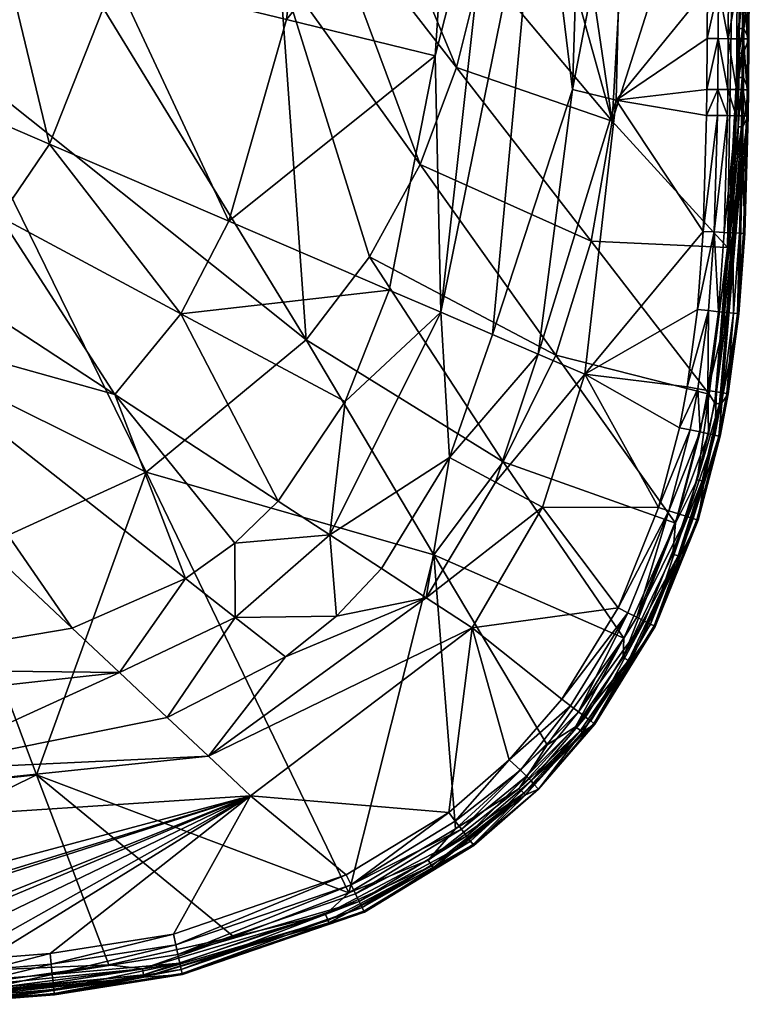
# Model space of a CAD drawing. Header units: centimetres. Extents: x -21 to 34.8, y -24.7 to 21.
# Tile 15 of 30: x 22.3 to 34.8, y -24.6 to -7.7. Entities that reach past the tile are written whole.
import ezdxf

# ---------------------------------------------------------------- set-up
doc = ezdxf.new("R2010")
doc.units = ezdxf.units.CM
doc.layers.get('0').update_dxf_attribs({"true_color": 0x5890e1})

msp = doc.modelspace()

# ---------------------------------------------------------------- meshes
at = {"color": 133, "true_color": 0x57e1c6}
mesh = msp.add_polyface(dxfattribs=at)
corners = [(32.474, -9.486, 31.688), (31.028, 0.307, 29.753), (32.938, -1.333, 31.805), (34.109, -7.197, 40.166), (33.374, -4.537, 40.109), (32.648, -4.485, 39.944), (34.671, -5.014, 33.948), (34.68, -3.07, 33.949), (34.732, -3.07, 34.095), (34.724, -5.014, 34.097), (34.599, -2.798, 33.817), (30.743, -3.292, 29.687), (34.744, -5.014, 34.254), (31.238, -2.559, 39.288), (30.47, -4.327, 38.756), (31.238, -4.383, 39.294), (31.935, -4.433, 39.67), (32.632, -2.559, 39.942), (33.357, -2.559, 40.11), (34.129, -3.228, 40.166), (34.744, -4.594, 39.8), (34.814, -4.594, 39.624), (34.79, -3.23, 39.714), (34.637, -3.23, 39.951), (34.482, -4.593, 40.068), (34.405, -3.229, 40.11), (34.309, -4.592, 40.142), (34.829, -3.23, 39.577), (34.836, -4.594, 39.435), (34.529, -3.229, 40.042), (34.631, -4.593, 39.952), (34.656, -7.171, 33.948), (34.664, -6.092, 33.948), (34.122, -4.591, 40.166), (34.27, -3.228, 40.152), (34.841, -3.23, 39.435), (34.752, -3.07, 34.25), (34.739, -6.092, 34.256)]
mesh.append_faces([[corners[k] for k in face] for face in [(0, 1, 2), (3, 4, 5), (6, 7, 8), (8, 9, 6), (2, 10, 0), (0, 11, 1), (9, 8, 12), (13, 14, 15), (15, 16, 13), (7, 6, 10), (16, 5, 17), (4, 18, 5), (19, 18, 4), (20, 21, 22), (20, 22, 23), (24, 25, 26), (21, 27, 22), (28, 27, 21), (29, 25, 24), (29, 24, 30), (31, 10, 32), (33, 26, 34), (26, 25, 34), (35, 28, 36), (35, 27, 28), (30, 20, 23), (29, 30, 23), (33, 34, 19), (33, 19, 4), (28, 12, 36), (8, 36, 12), (32, 6, 9), (10, 6, 32), (37, 12, 28), (9, 12, 37)]], dxfattribs={"color": 133})
mesh = msp.add_polyface(dxfattribs=at)
corners = [(28.614, -1.121, 27.812), (30.743, -3.292, 29.687), (30.238, -6.819, 29.597), (24.495, -3.896, 32.982), (23.949, -7.025, 32.982), (27.313, -4.1, 35.712), (26.884, -7.741, 35.692), (29.802, -8.563, 29.549), (27.415, -5.479, 27.708), (27.919, -4.052, 27.744), (30.47, -4.327, 38.756), (29.531, -12.761, 38.813), (31.238, -4.383, 39.294), (29.436, -8.364, 38.114), (24.661, -3.654, 26.276), (24.511, -3.55, 26.149), (25.039, -2.683, 26.156), (24.703, -3.961, 26.368), (25.377, -2.832, 26.381), (29.176, -10.229, 29.508), (24.232, -4.646, 26.362), (26.769, -6.853, 27.676), (22.941, -6.233, 26.352), (24.553, -2.559, 32.982), (29.726, -2.559, 38.114), (29.705, -4.272, 38.114), (24.91, -2.602, 26.002), (25.928, -1.719, 26.394), (24.804, -2.534, 25.825), (24.381, -3.459, 25.994), (24.524, -2.696, 25.505), (24.368, -2.602, 25.343), (24.859, -2.122, 25.508), (24.722, -2.48, 25.622), (25.188, -2.775, 26.283), (24.274, -3.383, 25.813)]
mesh.append_faces([[corners[k] for k in face] for face in [(0, 1, 2), (3, 4, 5), (4, 6, 5), (7, 8, 9), (10, 11, 12), (10, 13, 11), (14, 15, 16), (17, 18, 8), (18, 9, 8), (8, 7, 19), (20, 21, 22), (2, 9, 0), (23, 5, 24), (24, 5, 25), (6, 25, 5), (26, 16, 15), (18, 27, 9), (9, 2, 7), (3, 5, 23), (13, 25, 6), (17, 8, 21), (19, 21, 8), (10, 25, 13), (25, 10, 24), (20, 17, 21), (28, 26, 29), (30, 31, 32), (32, 33, 30), (15, 29, 26), (16, 34, 14), (17, 14, 18), (33, 28, 35), (34, 27, 18), (14, 34, 18)]], dxfattribs={"color": 133})
mesh = msp.add_polyface(dxfattribs=at)
corners = [(32.648, -4.485, 39.944), (32.541, -9.122, 39.962), (34.109, -7.197, 40.166), (31.935, -4.433, 39.67), (31.793, -8.94, 39.7), (32.474, -9.486, 31.688), (34.599, -2.798, 33.817), (34.45, -11.65, 33.803), (30.238, -6.819, 29.597), (30.743, -3.292, 29.687), (34.65, -7.895, 33.947), (31.238, -4.383, 39.294), (34.295, -7.198, 40.142), (34.289, -8.068, 40.142), (34.463, -8.07, 40.068), (34.103, -8.067, 40.166), (29.802, -8.563, 29.549), (34.631, -4.593, 39.952), (34.469, -7.199, 40.068), (34.617, -7.2, 39.952), (34.744, -4.594, 39.8), (34.309, -4.592, 40.142), (34.122, -4.591, 40.166), (33.374, -4.537, 40.109), (34.096, -8.94, 40.166), (34.725, -8.071, 39.8), (34.611, -8.071, 39.952), (34.605, -8.944, 39.952), (34.643, -8.738, 33.947), (34.647, -8.316, 33.947), (34.704, -8.316, 34.1), (34.482, -4.593, 40.068), (34.656, -7.171, 33.948), (34.73, -7.201, 39.8), (34.456, -8.943, 40.068), (34.707, -7.895, 34.1), (34.283, -8.941, 40.142)]
mesh.append_faces([[corners[k] for k in face] for face in [(0, 1, 2), (0, 3, 4), (5, 6, 7), (5, 8, 9), (7, 6, 10), (4, 3, 11), (12, 13, 14), (13, 12, 15), (16, 8, 5), (1, 0, 4), (17, 18, 19), (17, 19, 20), (14, 18, 12), (19, 18, 14), (21, 22, 2), (22, 23, 2), (24, 13, 15), (25, 26, 27), (27, 26, 14), (28, 29, 30), (18, 31, 12), (17, 31, 18), (12, 21, 2), (31, 21, 12), (10, 6, 32), (33, 19, 26), (14, 26, 19), (34, 14, 13), (14, 34, 27), (29, 10, 35), (24, 36, 13), (13, 36, 34), (15, 12, 2), (1, 15, 2)]], dxfattribs={"color": 133})
mesh = msp.add_polyface(dxfattribs=at)
corners = [(22.442, -5.768, 25.849), (22.58, -5.898, 26.065), (20.573, -7.804, 26.066), (22.341, -5.674, 25.598), (22.103, -5.415, 25.299), (23, -4.702, 25.407), (21.979, -4.369, 25.66), (22.212, -4.568, 25.297), (19.855, -6.517, 25.56), (19.974, -5.989, 26.3), (21.947, -3.95, 26.3), (20.741, -5.533, 26.096), (23.849, -4.352, 26.067), (20.854, -6.137, 25.285), (22.016, -5.336, 25.285), (22.686, -4.151, 25.285), (22.824, -9.88, 32.982), (22.021, -6.554, 31.51), (20.883, -9.046, 31.5), (20.451, -7.658, 25.85), (23.949, -7.025, 32.982), (24.495, -3.896, 32.982), (22.609, -3.805, 31.545), (23.063, -4.753, 25.496), (23.603, -4.158, 25.604), (24.028, -4.49, 26.24), (20.361, -7.551, 25.598), (21.517, -6.435, 25.493), (21.392, -6.306, 25.34), (20.722, -7.982, 26.236), (23.704, -4.239, 25.848), (22.749, -6.055, 26.236), (21.314, -6.226, 25.299), (24.232, -4.646, 26.362), (22.941, -6.233, 26.352), (20.891, -8.184, 26.351)]
mesh.append_faces([[corners[k] for k in face] for face in [(0, 1, 2), (3, 4, 5), (6, 7, 8), (9, 10, 11), (0, 12, 1), (7, 13, 8), (14, 15, 5), (16, 17, 18), (2, 19, 0), (20, 21, 22), (17, 20, 22), (16, 20, 17), (3, 23, 24), (25, 1, 12), (13, 15, 14), (3, 26, 27), (28, 4, 3), (15, 13, 7), (29, 2, 1), (3, 30, 0), (3, 0, 26), (3, 27, 28), (30, 12, 0), (1, 31, 29), (25, 31, 1), (26, 0, 19), (5, 23, 3), (32, 13, 14), (4, 28, 32), (25, 33, 31), (29, 34, 35), (31, 33, 34), (29, 31, 34), (14, 5, 4), (14, 4, 32)]], dxfattribs={"color": 133})
mesh = msp.add_polyface(dxfattribs=at)
corners = [(26.769, -6.853, 27.676), (28.311, -11.813, 29.474), (27.225, -13.232, 29.452), (30.6, -15.324, 31.597), (31.274, -16.103, 40.011), (33.267, -16.109, 40.166), (32.005, -13.824, 39.997), (34.138, -14.163, 33.797), (31.504, -13.496, 31.622), (32.109, -11.543, 31.653), (29.531, -12.761, 38.813), (30.421, -13.143, 39.39), (31.238, -4.383, 39.294), (29.683, -15.252, 39.416), (33.627, -14.739, 40.166), (29.176, -10.229, 29.508), (33.555, -16.379, 33.795), (28.647, -12.381, 38.114), (29.436, -8.364, 38.114), (25.896, -11.199, 35.671), (31.793, -8.94, 39.7), (30.47, -15.672, 39.78), (31.204, -13.48, 39.757), (29.802, -8.563, 29.549), (29.414, -16.921, 31.581), (27.627, -16.575, 38.836), (27.89, -14.293, 38.114), (32.541, -9.122, 39.962), (34.035, -11.374, 40.166), (32.474, -9.486, 31.688), (34.45, -11.65, 33.803), (25.074, -12.787, 35.665), (26.884, -7.741, 35.692), (33.759, -14.04, 40.166)]
mesh.append_faces([[corners[k] for k in face] for face in [(0, 1, 2), (2, 1, 3), (4, 5, 6), (7, 8, 9), (10, 11, 12), (13, 11, 10), (6, 5, 14), (9, 8, 15), (16, 8, 7), (17, 18, 19), (11, 20, 12), (13, 21, 22), (15, 23, 9), (3, 24, 2), (25, 10, 26), (22, 6, 27), (6, 28, 27), (13, 10, 25), (16, 3, 8), (8, 3, 1), (29, 9, 23), (9, 29, 30), (17, 31, 26), (21, 4, 6), (6, 22, 21), (15, 1, 0), (1, 15, 8), (13, 22, 11), (22, 20, 11), (27, 20, 22), (19, 18, 32), (10, 17, 26), (18, 17, 10), (33, 6, 14)]], dxfattribs={"color": 133})
mesh = msp.add_polyface(dxfattribs=at)
corners = [(34.739, -6.092, 34.256), (34.836, -4.594, 39.435), (34.822, -7.202, 39.435), (34.8, -7.201, 39.624), (34.814, -4.594, 39.624), (34.73, -7.201, 39.8), (34.725, -8.071, 39.8), (34.794, -8.072, 39.624), (34.611, -8.071, 39.952), (34.732, -7.171, 34.259), (34.718, -6.092, 34.098), (34.707, -7.895, 34.1), (34.712, -7.171, 34.099), (34.728, -7.894, 34.261), (34.65, -7.895, 33.947), (34.656, -7.171, 33.948), (34.664, -6.092, 33.948), (34.816, -8.072, 39.435), (34.788, -8.946, 39.624), (34.744, -4.594, 39.8), (34.617, -7.2, 39.952), (34.724, -5.014, 34.097), (34.725, -8.315, 34.263), (34.809, -8.946, 39.435), (34.704, -8.316, 34.1), (34.7, -8.738, 34.101), (34.643, -8.738, 33.947), (34.722, -8.737, 34.264), (34.605, -8.944, 39.952), (34.718, -8.945, 39.8), (34.647, -8.316, 33.947)]
mesh.append_faces([[corners[k] for k in face] for face in [(0, 1, 2), (3, 4, 5), (5, 6, 7), (8, 6, 5), (2, 1, 3), (1, 4, 3), (0, 2, 9), (10, 0, 9), (11, 12, 13), (12, 11, 14), (12, 15, 16), (17, 13, 2), (7, 17, 2), (7, 18, 17), (18, 7, 6), (19, 20, 5), (19, 5, 4), (21, 10, 16), (0, 10, 21), (11, 13, 22), (22, 13, 17), (16, 10, 12), (12, 10, 9), (22, 17, 23), (24, 25, 26), (25, 24, 27), (14, 15, 12), (28, 29, 6), (7, 3, 5), (3, 7, 2), (2, 13, 9), (12, 9, 13), (11, 24, 30), (22, 24, 11), (24, 22, 27)]], dxfattribs={"color": 133})
mesh = msp.add_polyface(dxfattribs=at)
corners = [(22.941, -6.233, 26.352), (27.225, -13.232, 29.452), (20.891, -8.184, 26.351), (24.479, -15.503, 29.444), (21.207, -16.992, 29.476), (19.764, -13.158, 27.652), (26.769, -6.853, 27.676), (23.213, -18.175, 38.114), (19.608, -12.961, 32.982), (18.25, -13.506, 32.982), (23.94, -14.168, 35.665), (25.074, -12.787, 35.665), (21.97, -11.127, 32.982), (28.647, -12.381, 38.114), (25.896, -11.199, 35.671), (17.699, -9.011, 25.299), (19.749, -7.965, 25.494), (17.88, -9.312, 25.604), (20.883, -9.046, 31.5), (18.75, -8.129, 30.186), (18.019, -9.014, 30.187), (20.882, -12.172, 32.982), (26.884, -7.741, 35.692), (23.949, -7.025, 32.982), (18.302, -9.995, 26.364), (22.824, -9.88, 32.982), (29.414, -16.921, 31.581), (26.746, -16, 38.114), (17.973, -9.461, 25.912), (20.451, -7.658, 25.85), (18.208, -9.841, 26.287), (18.121, -9.699, 26.185), (20.722, -7.982, 26.236), (17.165, -9.745, 30.194), (25.154, -17.323, 38.114), (27.89, -14.293, 38.114), (16.807, -12.149, 31.525), (20.573, -7.804, 26.066), (18.042, -9.571, 26.059), (17.18, -10.606, 26.371)]
mesh.append_faces([[corners[k] for k in face] for face in [(0, 1, 2), (3, 4, 5), (0, 6, 1), (7, 8, 9), (10, 11, 12), (13, 14, 11), (15, 16, 17), (18, 19, 20), (20, 21, 18), (22, 23, 14), (2, 3, 5), (2, 1, 3), (2, 5, 24), (11, 25, 12), (3, 1, 26), (10, 27, 11), (28, 17, 29), (30, 31, 32), (14, 23, 25), (14, 25, 11), (8, 21, 33), (8, 34, 10), (25, 18, 12), (18, 21, 12), (11, 27, 35), (21, 8, 10), (21, 10, 12), (9, 8, 36), (21, 20, 33), (28, 37, 38), (5, 39, 24), (37, 31, 38), (30, 32, 2), (30, 2, 24), (30, 24, 39)]], dxfattribs={"color": 133})
mesh = msp.add_polyface(dxfattribs=at)
corners = [(34.747, -11.411, 39.435), (34.704, -10.087, 34.271), (34.805, -9.393, 39.435), (34.6, -9.391, 39.952), (34.452, -9.389, 40.068), (34.395, -11.393, 40.068), (34.222, -11.384, 40.141), (34.783, -9.393, 39.624), (34.714, -9.392, 39.8), (34.656, -11.406, 39.8), (34.278, -9.387, 40.141), (34.543, -11.401, 39.952), (34.809, -8.946, 39.435), (34.713, -9.581, 34.268), (34.722, -8.737, 34.264), (34.726, -11.41, 39.624), (34.7, -8.738, 34.101), (34.691, -9.582, 34.103), (34.632, -9.582, 33.947), (34.643, -8.738, 33.947), (34.45, -11.65, 33.803), (34.621, -10.087, 33.946), (34.682, -10.087, 34.104), (34.647, -8.316, 33.947), (34.718, -8.945, 39.8), (34.605, -8.944, 39.952), (34.456, -8.943, 40.068), (34.283, -8.941, 40.142), (34.788, -8.946, 39.624), (34.816, -8.072, 39.435), (34.725, -8.071, 39.8), (34.65, -7.895, 33.947), (34.725, -8.315, 34.263)]
mesh.append_faces([[corners[k] for k in face] for face in [(0, 1, 2), (3, 4, 5), (6, 5, 4), (7, 8, 9), (4, 10, 6), (8, 3, 11), (12, 13, 14), (15, 2, 7), (16, 14, 13), (16, 17, 18), (19, 18, 20), (18, 19, 16), (13, 17, 16), (2, 1, 13), (17, 13, 1), (21, 18, 17), (20, 18, 21), (22, 17, 1), (17, 22, 21), (7, 2, 12), (12, 2, 13), (23, 19, 20), (24, 8, 7), (8, 24, 25), (26, 4, 3), (4, 26, 27), (28, 7, 12), (7, 28, 24), (3, 25, 26), (25, 3, 8), (27, 10, 4), (28, 12, 29), (30, 24, 28), (20, 31, 23), (32, 12, 14)]], dxfattribs={"color": 133})
mesh = msp.add_polyface(dxfattribs=at)
corners = [(34.138, -14.163, 33.797), (32.109, -11.543, 31.653), (34.45, -11.65, 33.803), (34.234, -14.867, 39.8), (34.124, -14.844, 39.952), (33.751, -16.263, 39.952), (33.979, -14.813, 40.068), (33.809, -14.777, 40.141), (33.445, -16.165, 40.141), (34.323, -14.886, 39.435), (34.049, -15.658, 34.333), (34.342, -14.332, 34.315), (34.114, -14.1, 40.068), (34.293, -12.751, 40.068), (34.121, -12.733, 40.141), (32.541, -9.122, 39.962), (34.035, -11.374, 40.166), (34.092, -9.385, 40.166), (33.932, -15.632, 33.947), (34.234, -14.317, 33.946), (34.312, -14.329, 34.123), (34.278, -9.387, 40.141), (34.222, -11.384, 40.141), (33.627, -14.739, 40.166), (33.267, -16.109, 40.166), (33.61, -16.218, 40.068), (34.26, -14.124, 39.952), (34.441, -12.766, 39.952), (34.017, -15.652, 34.131), (33.759, -14.04, 40.166), (33.943, -14.071, 40.141), (33.935, -12.715, 40.166), (32.005, -13.824, 39.997), (34.096, -8.94, 40.166), (34.103, -8.067, 40.166), (34.283, -8.941, 40.142)]
mesh.append_faces([[corners[k] for k in face] for face in [(0, 1, 2), (3, 4, 5), (6, 7, 8), (9, 10, 11), (12, 13, 14), (15, 16, 17), (18, 19, 20), (21, 16, 22), (23, 24, 7), (17, 16, 21), (4, 6, 25), (12, 26, 27), (20, 28, 18), (29, 30, 14), (14, 30, 12), (0, 19, 18), (29, 14, 31), (29, 31, 32), (20, 11, 10), (28, 20, 10), (6, 12, 30), (12, 6, 4), (26, 4, 3), (4, 26, 12), (22, 14, 13), (14, 22, 31), (30, 23, 7), (30, 7, 6), (32, 31, 16), (22, 16, 31), (33, 34, 15), (29, 23, 30), (35, 17, 21), (33, 17, 35), (33, 15, 17)]], dxfattribs={"color": 133})
mesh = msp.add_polyface(dxfattribs=at)
corners = [(34.342, -14.332, 34.315), (34.704, -10.087, 34.271), (34.644, -12.786, 39.435), (34.462, -14.158, 39.435), (34.372, -14.143, 39.8), (34.553, -12.777, 39.8), (34.441, -12.766, 39.952), (34.543, -11.401, 39.952), (34.656, -11.406, 39.8), (34.714, -9.392, 39.8), (34.234, -14.317, 33.946), (34.621, -10.087, 33.946), (34.682, -10.087, 34.104), (34.26, -14.124, 39.952), (34.312, -14.329, 34.123), (34.45, -11.65, 33.803), (34.747, -11.411, 39.435), (34.44, -14.154, 39.624), (34.293, -12.751, 40.068), (34.114, -14.1, 40.068), (34.395, -11.393, 40.068), (34.6, -9.391, 39.952), (34.323, -14.886, 39.435), (34.302, -14.882, 39.624), (34.623, -12.784, 39.624), (34.726, -11.41, 39.624), (34.783, -9.393, 39.624), (34.138, -14.163, 33.797), (34.234, -14.867, 39.8), (34.222, -11.384, 40.141), (34.805, -9.393, 39.435)]
mesh.append_faces([[corners[k] for k in face] for face in [(0, 1, 2), (3, 0, 2), (4, 5, 6), (7, 8, 9), (10, 11, 12), (6, 13, 4), (12, 14, 10), (15, 11, 10), (5, 8, 7), (2, 1, 16), (5, 4, 17), (6, 18, 19), (20, 7, 21), (3, 22, 0), (23, 17, 4), (8, 5, 24), (17, 24, 5), (7, 6, 5), (18, 6, 7), (8, 25, 26), (24, 25, 8), (27, 15, 10), (28, 4, 13), (4, 28, 23), (7, 20, 18), (18, 20, 29), (12, 1, 0), (0, 14, 12), (2, 16, 24), (2, 24, 17), (23, 22, 3), (16, 30, 25), (24, 16, 25), (2, 17, 3), (17, 23, 3)]], dxfattribs={"color": 133})
mesh = msp.add_polyface(dxfattribs=at)
corners = [(6.901, -22.321, 39.957), (15.425, -23.953, 40.166), (26.269, -21.05, 40.037), (23.213, -18.175, 38.114), (18.25, -13.506, 32.982), (19.06, -18.879, 38.114), (25.547, -20.37, 39.823), (20.342, -20.619, 39.451), (15.241, -24.317, 33.796), (22.599, -20.692, 31.599), (23.838, -23.947, 33.797), (24.842, -19.708, 39.467), (24.023, -18.937, 38.858), (19.764, -13.158, 27.652), (21.207, -16.992, 29.476), (14.141, -18.338, 29.568), (14.73, -21.537, 31.668), (21.752, -23.84, 40.166), (22.832, -23.754, 40.166), (15.367, -19.893, 38.816), (25.154, -17.323, 38.114), (19.608, -12.961, 32.982), (24.479, -15.503, 29.444), (21.763, -24.026, 40.141), (14.978, -19.048, 38.114), (25.981, -23.469, 33.799), (15.771, -20.769, 39.389), (22.869, -24.112, 40.068), (25.024, -23.772, 40.068), (24.986, -23.603, 40.141), (24.946, -23.421, 40.166), (22.851, -23.939, 40.141), (19.077, -23.917, 40.166), (17.258, -23.937, 40.166), (21.268, -23.865, 40.166), (20.358, -23.896, 40.166), (19.441, -23.913, 40.166), (16.896, -23.941, 40.166)]
mesh.append_faces([[corners[k] for k in face] for face in [(0, 1, 2), (3, 4, 5), (0, 2, 6), (0, 6, 7), (8, 9, 10), (7, 11, 12), (13, 14, 15), (8, 16, 9), (2, 17, 18), (7, 12, 19), (3, 20, 21), (9, 14, 22), (14, 9, 16), (18, 17, 23), (16, 15, 14), (4, 24, 5), (5, 19, 12), (9, 25, 10), (5, 24, 19), (6, 11, 7), (7, 19, 26), (3, 12, 20), (3, 5, 12), (27, 28, 29), (30, 31, 29), (32, 2, 33), (30, 2, 18), (30, 18, 31), (34, 2, 35), (2, 36, 35), (34, 17, 2), (1, 37, 2), (32, 36, 2), (2, 37, 33)]], dxfattribs={"color": 133})
mesh = msp.add_polyface(dxfattribs=at)
corners = [(25.1, -24.116, 39.435), (27.615, -23.229, 34.393), (28.224, -23.047, 39.435), (23.94, -14.168, 35.665), (26.002, -16.721, 38.114), (26.746, -16, 38.114), (24.479, -15.503, 29.444), (27.953, -22.713, 33.8), (22.599, -20.692, 31.599), (24.439, -24.16, 34.38), (25.981, -23.469, 33.799), (25.024, -23.772, 40.068), (25.056, -23.917, 39.951), (28.135, -22.864, 39.951), (25.08, -24.027, 39.8), (28.184, -22.965, 39.8), (27.555, -23.085, 33.957), (24.023, -18.937, 38.858), (24.842, -19.708, 39.467), (26.007, -17.994, 38.847), (24.946, -23.421, 40.166), (27.912, -22.407, 40.166), (26.269, -21.05, 40.037), (24.415, -24.014, 33.954), (28.07, -22.73, 40.068), (27.994, -22.575, 40.141), (23.838, -23.947, 33.797), (27.627, -16.575, 38.836), (27.744, -17.971, 39.444), (26.867, -18.67, 39.453), (25.095, -24.095, 39.624), (25.547, -20.37, 39.823), (27.599, -23.19, 34.162), (24.433, -24.12, 34.155), (25.154, -17.323, 38.114), (24.986, -23.603, 40.141), (28.215, -23.028, 39.624)]
mesh.append_faces([[corners[k] for k in face] for face in [(0, 1, 2), (3, 4, 5), (6, 7, 8), (9, 1, 0), (7, 10, 8), (11, 12, 13), (14, 15, 13), (16, 10, 7), (17, 18, 19), (20, 21, 22), (16, 23, 10), (11, 24, 25), (23, 26, 10), (27, 19, 28), (18, 29, 19), (15, 14, 30), (29, 18, 31), (16, 32, 33), (33, 23, 16), (34, 4, 3), (4, 19, 27), (25, 35, 11), (19, 29, 28), (4, 27, 5), (35, 25, 21), (13, 12, 14), (30, 36, 15), (32, 9, 33), (34, 17, 19), (34, 19, 4), (20, 35, 21), (13, 24, 11), (32, 1, 9), (30, 0, 36), (0, 2, 36)]], dxfattribs={"color": 133})
mesh = msp.add_polyface(dxfattribs=at)
corners = [(33.946, -16.324, 39.435), (33.638, -16.947, 34.35), (34.049, -15.658, 34.333), (33.211, -18.146, 39.435), (33.129, -18.105, 39.8), (33.859, -16.297, 39.8), (33.751, -16.263, 39.952), (33.028, -18.055, 39.952), (32.787, -18.745, 34.372), (34.323, -14.886, 39.435), (34.234, -14.867, 39.8), (33.555, -16.379, 33.795), (34.138, -14.163, 33.797), (33.932, -15.632, 33.947), (32.896, -17.988, 40.068), (33.61, -16.218, 40.068), (33.445, -16.165, 40.141), (33.979, -14.813, 40.068), (33.604, -16.937, 34.14), (32.752, -18.728, 34.151), (32.661, -18.677, 33.952), (34.017, -15.652, 34.131), (33.514, -16.906, 33.949), (34.302, -14.882, 39.624), (32.741, -17.911, 40.141), (33.192, -18.136, 39.624), (33.809, -14.777, 40.141), (33.267, -16.109, 40.166), (33.926, -16.318, 39.624), (32.669, -18.346, 33.796), (34.124, -14.844, 39.952), (32.574, -17.827, 40.166)]
mesh.append_faces([[corners[k] for k in face] for face in [(0, 1, 2), (0, 3, 1), (4, 5, 6), (6, 7, 4), (3, 8, 1), (9, 0, 2), (6, 5, 10), (11, 12, 13), (14, 15, 16), (16, 15, 17), (18, 19, 20), (21, 18, 22), (20, 22, 18), (23, 10, 5), (16, 24, 14), (22, 13, 21), (11, 22, 20), (11, 13, 22), (5, 4, 25), (26, 27, 16), (14, 7, 6), (25, 28, 5), (5, 28, 23), (11, 20, 29), (15, 6, 30), (6, 15, 14), (19, 18, 8), (18, 1, 8), (1, 18, 21), (21, 2, 1), (16, 27, 31), (28, 9, 23), (3, 0, 25), (0, 9, 28), (25, 0, 28)]], dxfattribs={"color": 133})
mesh = msp.add_polyface(dxfattribs=at)
corners = [(31.607, -19.395, 40.166), (32.574, -17.827, 40.166), (30.072, -18.171, 40.02), (31.358, -20.179, 33.799), (29.414, -16.921, 31.581), (32.669, -18.346, 33.796), (27.627, -16.575, 38.836), (27.744, -17.971, 39.444), (28.513, -17.153, 39.435), (29.683, -15.252, 39.416), (29.283, -17.656, 39.796), (30.47, -15.672, 39.78), (26.867, -18.67, 39.453), (25.547, -20.37, 39.823), (30.6, -15.324, 31.597), (32.103, -19.767, 39.8), (33.129, -18.105, 39.8), (33.028, -18.055, 39.952), (33.211, -18.146, 39.435), (32.176, -19.822, 39.435), (32.787, -18.745, 34.372), (33.555, -16.379, 33.795), (27.953, -22.713, 33.8), (24.479, -15.503, 29.444), (32.741, -17.911, 40.141), (31.894, -19.611, 40.068), (32.013, -19.7, 39.951), (31.274, -16.103, 40.011), (31.843, -19.865, 33.955), (32.661, -18.677, 33.952), (32.752, -18.728, 34.151), (31.756, -19.507, 40.141), (32.159, -19.809, 39.624), (32.896, -17.988, 40.068), (33.192, -18.136, 39.624), (33.445, -16.165, 40.141), (27.89, -14.293, 38.114), (26.746, -16, 38.114), (31.963, -19.956, 34.384), (33.267, -16.109, 40.166)]
mesh.append_faces([[corners[k] for k in face] for face in [(0, 1, 2), (3, 4, 5), (6, 7, 8), (9, 10, 11), (12, 13, 10), (5, 4, 14), (15, 16, 17), (18, 19, 20), (5, 14, 21), (22, 23, 4), (0, 24, 1), (25, 26, 17), (2, 10, 13), (27, 11, 10), (9, 6, 8), (28, 29, 30), (0, 31, 24), (16, 15, 32), (10, 8, 7), (9, 8, 10), (2, 1, 27), (10, 2, 27), (25, 33, 24), (12, 10, 7), (32, 34, 16), (24, 35, 1), (6, 36, 37), (17, 33, 25), (5, 29, 28), (24, 31, 25), (17, 26, 15), (30, 20, 38), (1, 39, 27), (18, 34, 32)]], dxfattribs={"color": 133})
mesh = msp.add_polyface(dxfattribs=at)
corners = [(30.098, -21.902, 39.435), (29.402, -22.283, 34.396), (30.986, -21.033, 34.392), (25.547, -20.37, 39.823), (26.269, -21.05, 40.037), (30.072, -18.171, 40.02), (29.669, -21.335, 40.166), (30.706, -20.433, 40.166), (31.358, -20.179, 33.799), (29.783, -21.614, 33.8), (29.414, -16.921, 31.581), (28.224, -23.047, 39.435), (29.781, -21.483, 40.141), (28.135, -22.864, 39.951), (28.184, -22.965, 39.8), (30.043, -21.83, 39.8), (27.615, -23.229, 34.393), (30.085, -21.885, 39.624), (27.555, -23.085, 33.957), (29.316, -22.151, 33.957), (29.378, -22.248, 34.163), (30.956, -21.004, 34.161), (27.994, -22.575, 40.141), (28.07, -22.73, 40.068), (29.886, -21.621, 40.068), (27.953, -22.713, 33.8), (29.975, -21.74, 39.951), (30.877, -20.923, 33.956), (27.599, -23.19, 34.162), (31.08, -20.792, 39.8), (28.215, -23.028, 39.624), (30.897, -20.609, 40.068), (27.912, -22.407, 40.166), (31.002, -20.712, 39.951)]
mesh.append_faces([[corners[k] for k in face] for face in [(0, 1, 2), (3, 4, 5), (5, 6, 7), (8, 9, 10), (0, 11, 1), (7, 6, 12), (13, 14, 15), (11, 16, 1), (17, 15, 14), (4, 6, 5), (18, 19, 20), (21, 20, 19), (22, 23, 24), (10, 9, 25), (18, 25, 19), (26, 24, 23), (9, 27, 19), (25, 9, 19), (20, 28, 18), (12, 6, 22), (26, 15, 29), (15, 26, 13), (14, 30, 17), (12, 24, 31), (24, 12, 22), (23, 13, 26), (20, 1, 16), (20, 21, 1), (16, 28, 20), (4, 32, 6), (22, 6, 32), (17, 30, 0), (30, 11, 0), (24, 26, 33)]], dxfattribs={"color": 133})
mesh = msp.add_polyface(dxfattribs=at)
corners = [(32.176, -19.822, 39.435), (31.21, -20.936, 39.435), (31.963, -19.956, 34.384), (32.787, -18.745, 34.372), (31.002, -20.712, 39.951), (32.013, -19.7, 39.951), (31.894, -19.611, 40.068), (30.043, -21.83, 39.8), (30.085, -21.885, 39.624), (31.124, -20.845, 39.624), (30.986, -21.033, 34.392), (29.783, -21.614, 33.8), (31.358, -20.179, 33.799), (30.877, -20.923, 33.956), (30.098, -21.902, 39.435), (32.752, -18.728, 34.151), (31.93, -19.932, 34.157), (31.843, -19.865, 33.955), (30.897, -20.609, 40.068), (30.706, -20.433, 40.166), (29.781, -21.483, 40.141), (29.886, -21.621, 40.068), (31.08, -20.792, 39.8), (29.316, -22.151, 33.957), (30.956, -21.004, 34.161), (32.669, -18.346, 33.796), (31.756, -19.507, 40.141), (29.402, -22.283, 34.396), (31.607, -19.395, 40.166), (30.072, -18.171, 40.02), (33.211, -18.146, 39.435), (32.159, -19.809, 39.624), (29.975, -21.74, 39.951), (32.103, -19.767, 39.8)]
mesh.append_faces([[corners[k] for k in face] for face in [(0, 1, 2), (0, 2, 3), (4, 5, 6), (7, 8, 9), (1, 10, 2), (11, 12, 13), (1, 14, 10), (9, 8, 1), (15, 16, 17), (13, 17, 16), (18, 19, 20), (4, 18, 21), (9, 22, 7), (23, 13, 24), (16, 24, 13), (25, 17, 12), (12, 17, 13), (26, 19, 18), (5, 4, 22), (24, 16, 10), (24, 10, 27), (2, 16, 15), (16, 2, 10), (28, 19, 26), (28, 29, 19), (8, 14, 1), (30, 31, 0), (31, 1, 0), (6, 18, 4), (18, 6, 26), (22, 4, 32), (31, 33, 22), (22, 33, 5), (31, 9, 1), (22, 9, 31)]], dxfattribs={"color": 133})
mesh = msp.add_polyface(dxfattribs=at)
corners = [(24.439, -24.16, 34.38), (25.1, -24.116, 39.435), (22.905, -24.462, 39.435), (22.869, -24.112, 40.068), (22.884, -24.259, 39.952), (25.056, -23.917, 39.951), (20.376, -24.608, 39.435), (20.927, -24.504, 34.361), (21.794, -24.551, 39.435), (20.924, -24.368, 33.951), (23.838, -23.947, 33.797), (24.415, -24.014, 33.954), (25.024, -23.772, 40.068), (20.927, -24.467, 34.145), (24.433, -24.12, 34.155), (22.895, -24.371, 39.8), (21.789, -24.46, 39.8), (21.793, -24.529, 39.624), (21.782, -24.347, 39.952), (22.902, -24.441, 39.624), (25.095, -24.095, 39.624), (25.08, -24.027, 39.8), (21.299, -24.577, 39.435), (24.986, -23.603, 40.141), (22.851, -23.939, 40.141), (21.773, -24.199, 40.068), (22.832, -23.754, 40.166), (21.763, -24.026, 40.141), (21.295, -24.485, 39.8), (21.29, -24.373, 39.952), (21.284, -24.224, 40.068), (21.276, -24.051, 40.141)]
mesh.append_faces([[corners[k] for k in face] for face in [(0, 1, 2), (3, 4, 5), (0, 6, 7), (0, 2, 8), (9, 10, 11), (5, 12, 3), (13, 14, 7), (15, 16, 17), (18, 4, 3), (19, 20, 21), (0, 22, 6), (17, 19, 15), (21, 15, 19), (23, 24, 3), (4, 18, 16), (11, 14, 13), (13, 9, 11), (15, 21, 5), (14, 0, 7), (16, 15, 4), (5, 4, 15), (19, 17, 8), (3, 25, 18), (25, 3, 24), (2, 1, 20), (2, 20, 19), (2, 19, 8), (24, 26, 27), (24, 27, 25), (17, 16, 28), (16, 18, 29), (0, 8, 22), (17, 22, 8), (18, 25, 30), (25, 27, 31)]], dxfattribs={"color": 133})
mesh = msp.add_polyface(dxfattribs=at)
corners = [(21.29, -24.373, 39.952), (21.284, -24.224, 40.068), (20.367, -24.256, 40.068), (20.371, -24.404, 39.952), (20.373, -24.517, 39.8), (21.276, -24.051, 40.141), (20.363, -24.082, 40.141), (15.241, -24.317, 33.796), (23.838, -23.947, 33.797), (20.924, -24.368, 33.951), (20.927, -24.467, 34.145), (20.927, -24.504, 34.361), (18.968, -24.508, 34.141), (21.295, -24.485, 39.8), (20.375, -24.586, 39.624), (21.268, -23.865, 40.166), (21.299, -24.555, 39.624), (20.376, -24.608, 39.435), (21.299, -24.577, 39.435), (19.451, -24.625, 39.435), (18.967, -24.543, 34.352), (18.967, -24.413, 33.95), (19.45, -24.534, 39.8), (19.451, -24.603, 39.624), (19.448, -24.421, 39.952), (19.446, -24.272, 40.068), (21.793, -24.529, 39.624), (21.789, -24.46, 39.8), (21.782, -24.347, 39.952), (20.358, -23.896, 40.166), (19.444, -24.099, 40.141), (21.773, -24.199, 40.068), (21.763, -24.026, 40.141), (21.752, -23.84, 40.166)]
mesh.append_faces([[corners[k] for k in face] for face in [(0, 1, 2), (0, 3, 4), (5, 6, 2), (7, 8, 9), (10, 11, 12), (13, 4, 14), (2, 3, 0), (6, 5, 15), (14, 16, 13), (2, 1, 5), (4, 13, 0), (14, 17, 16), (17, 18, 16), (19, 17, 14), (17, 20, 11), (21, 9, 10), (22, 4, 3), (4, 22, 23), (23, 14, 4), (19, 14, 23), (3, 24, 22), (25, 24, 3), (25, 2, 6), (3, 2, 25), (13, 16, 26), (16, 18, 26), (0, 13, 27), (1, 0, 28), (29, 6, 15), (6, 30, 25), (29, 30, 6), (5, 1, 31), (32, 33, 5), (5, 33, 15)]], dxfattribs={"color": 133})

doc.saveas('drawing.dxf')
